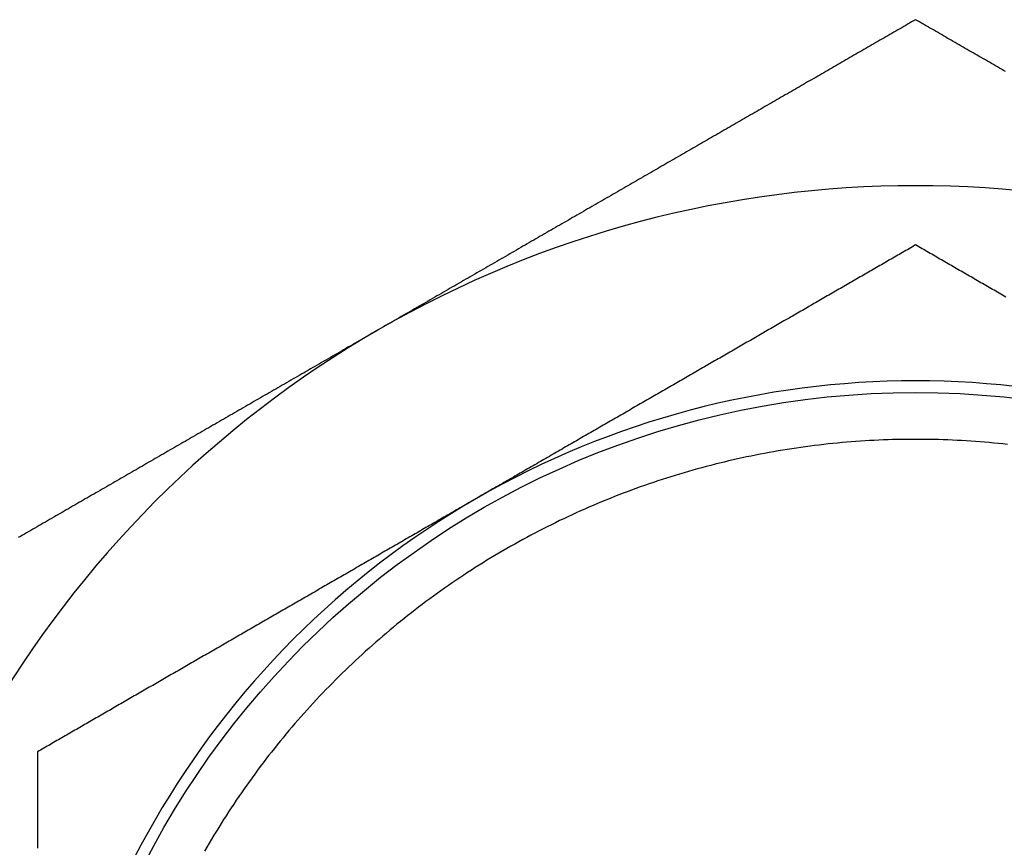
# Model space of a CAD drawing. Extents: x 7.6 to 27.1, y 2.7 to 20.5.
# Tile 5 of 136: x 8.166 to 8.481, y 7.172 to 7.437. Entities that reach past the tile are written whole.
import ezdxf

# ---------------------------------------------------------------- set-up
doc = ezdxf.new("R2010")
doc.units = 0
doc.layers.get('0').update_dxf_attribs({"linetype": 'CONTINUOUS'})

msp = doc.modelspace()

# ---------------------------------------------------------------- linework, layer by layer
at = {"color": 7}
for points in [[(8.45283, 7.43726, 0), (8.4522, 7.4369, 0), (8.45156, 7.43653, 0), (8.45093, 7.43616, 0), (8.45029, 7.4358, 0), (8.44966, 7.43543, 0), (8.44902, 7.43506, 0), (8.44839, 7.4347, 0), (8.44775, 7.43433, 0), (8.44712, 7.43396, 0), (8.44648, 7.4336, 0), (8.44584, 7.43323, 0), (8.44521, 7.43286, 0), (8.44457, 7.43249, 0), (8.44393, 7.43213, 0), (8.4433, 7.43176, 0), (8.44266, 7.43139, 0), (8.44202, 7.43102, 0), (8.44138, 7.43065, 0), (8.44075, 7.43028, 0), (8.44011, 7.42992, 0), (8.43947, 7.42955, 0), (8.43883, 7.42918, 0), (8.43819, 7.42881, 0), (8.43755, 7.42844, 0), (8.43691, 7.42807, 0), (8.43627, 7.4277, 0), (8.43563, 7.42733, 0), (8.43499, 7.42696, 0), (8.43435, 7.42659, 0), (8.43371, 7.42622, 0), (8.43307, 7.42585, 0), (8.43243, 7.42548, 0), (8.43179, 7.42511, 0), (8.43114, 7.42474, 0), (8.4305, 7.42437, 0), (8.42986, 7.424, 0), (8.42922, 7.42363, 0), (8.42857, 7.42326, 0), (8.42793, 7.42289, 0), (8.42729, 7.42251, 0), (8.42664, 7.42214, 0), (8.426, 7.42177, 0), (8.42535, 7.4214, 0), (8.42471, 7.42103, 0), (8.42407, 7.42065, 0), (8.42342, 7.42028, 0), (8.42277, 7.41991, 0), (8.42213, 7.41954, 0), (8.42148, 7.41916, 0), (8.42084, 7.41879, 0), (8.42019, 7.41842, 0), (8.41954, 7.41804, 0), (8.4189, 7.41767, 0), (8.41825, 7.4173, 0), (8.4176, 7.41692, 0), (8.41695, 7.41655, 0), (8.4163, 7.41617, 0), (8.41566, 7.4158, 0), (8.41501, 7.41542, 0), (8.41436, 7.41505, 0), (8.41371, 7.41468, 0), (8.41306, 7.4143, 0), (8.41241, 7.41392, 0), (8.41176, 7.41355, 0), (8.41111, 7.41317, 0), (8.41046, 7.4128, 0), (8.40981, 7.41242, 0), (8.40916, 7.41205, 0), (8.4085, 7.41167, 0), (8.40785, 7.41129, 0), (8.4072, 7.41092, 0), (8.40655, 7.41054, 0), (8.40589, 7.41016, 0), (8.40524, 7.40979, 0), (8.40459, 7.40941, 0), (8.40393, 7.40903, 0), (8.40328, 7.40865, 0), (8.40262, 7.40828, 0), (8.40197, 7.4079, 0), (8.40131, 7.40752, 0), (8.40066, 7.40714, 0), (8.4, 7.40676, 0), (8.39935, 7.40638, 0), (8.39869, 7.406, 0), (8.39803, 7.40562, 0), (8.39738, 7.40525, 0), (8.39672, 7.40487, 0), (8.39606, 7.40449, 0), (8.3954, 7.40411, 0), (8.39475, 7.40373, 0), (8.39409, 7.40335, 0), (8.39343, 7.40297, 0), (8.39277, 7.40258, 0), (8.39211, 7.4022, 0), (8.39145, 7.40182, 0), (8.39079, 7.40144, 0), (8.39013, 7.40106, 0), (8.38947, 7.40068, 0), (8.38881, 7.4003, 0), (8.38814, 7.39992, 0), (8.38748, 7.39953, 0), (8.38682, 7.39915, 0), (8.38616, 7.39877, 0), (8.38549, 7.39839, 0), (8.38483, 7.398, 0), (8.38417, 7.39762, 0), (8.3835, 7.39724, 0), (8.38284, 7.39685, 0), (8.38217, 7.39647, 0), (8.38151, 7.39608, 0), (8.38084, 7.3957, 0), (8.38018, 7.39532, 0), (8.37951, 7.39493, 0), (8.37885, 7.39455, 0), (8.37818, 7.39416, 0), (8.37751, 7.39378, 0), (8.37685, 7.39339, 0), (8.37618, 7.39301, 0), (8.37551, 7.39262, 0), (8.37484, 7.39223, 0), (8.37417, 7.39185, 0), (8.3735, 7.39146, 0), (8.37283, 7.39108, 0), (8.37216, 7.39069, 0), (8.37149, 7.3903, 0), (8.37082, 7.38991, 0), (8.37015, 7.38953, 0), (8.36948, 7.38914, 0), (8.36881, 7.38875, 0), (8.36814, 7.38836, 0), (8.36746, 7.38798, 0), (8.36679, 7.38759, 0), (8.36612, 7.3872, 0), (8.36544, 7.38681, 0), (8.36477, 7.38642, 0), (8.3641, 7.38603, 0), (8.36342, 7.38564, 0), (8.36275, 7.38525, 0), (8.36207, 7.38486, 0), (8.36139, 7.38447, 0), (8.36072, 7.38408, 0), (8.36004, 7.38369, 0), (8.35936, 7.3833, 0), (8.35869, 7.38291, 0), (8.35801, 7.38252, 0), (8.35733, 7.38212, 0), (8.35665, 7.38173, 0), (8.35597, 7.38134, 0), (8.35529, 7.38095, 0), (8.35461, 7.38056, 0), (8.35393, 7.38016, 0), (8.35325, 7.37977, 0), (8.35257, 7.37938, 0), (8.35189, 7.37898, 0), (8.35121, 7.37859, 0), (8.35053, 7.3782, 0), (8.34984, 7.3778, 0), (8.34916, 7.37741, 0), (8.34848, 7.37701, 0), (8.34779, 7.37662, 0), (8.34711, 7.37622, 0), (8.34642, 7.37583, 0), (8.34574, 7.37543, 0), (8.34505, 7.37504, 0), (8.34437, 7.37464, 0), (8.34368, 7.37424, 0), (8.34299, 7.37385, 0), (8.34231, 7.37345, 0), (8.34162, 7.37305, 0), (8.34093, 7.37266, 0), (8.34024, 7.37226, 0), (8.33955, 7.37186, 0), (8.33886, 7.37146, 0), (8.33817, 7.37107, 0), (8.33748, 7.37067, 0), (8.33679, 7.37027, 0), (8.3361, 7.36987, 0), (8.33541, 7.36947, 0), (8.33472, 7.36907, 0), (8.33403, 7.36867, 0), (8.33333, 7.36827, 0), (8.33264, 7.36787, 0), (8.33195, 7.36747, 0), (8.33125, 7.36707, 0), (8.33056, 7.36667, 0), (8.32986, 7.36627, 0), (8.32917, 7.36586, 0), (8.32847, 7.36546, 0), (8.32778, 7.36506, 0), (8.32708, 7.36466, 0), (8.32638, 7.36426, 0), (8.32568, 7.36385, 0), (8.32498, 7.36345, 0), (8.32429, 7.36305, 0), (8.32359, 7.36264, 0), (8.32289, 7.36224, 0), (8.32219, 7.36183, 0), (8.32148, 7.36143, 0), (8.32078, 7.36102, 0), (8.32008, 7.36062, 0), (8.31938, 7.36021, 0), (8.31868, 7.35981, 0), (8.31797, 7.3594, 0), (8.31727, 7.35899, 0), (8.31656, 7.35859, 0), (8.31586, 7.35818, 0), (8.31515, 7.35777, 0), (8.31445, 7.35737, 0), (8.31374, 7.35696, 0), (8.31303, 7.35655, 0), (8.31233, 7.35614, 0), (8.31162, 7.35573, 0), (8.31091, 7.35532, 0), (8.3102, 7.35492, 0), (8.30949, 7.35451, 0), (8.30878, 7.3541, 0), (8.30808, 7.35369, 0), (8.30737, 7.35328, 0), (8.30666, 7.35287, 0), (8.30595, 7.35246, 0), (8.30523, 7.35205, 0), (8.30452, 7.35164, 0), (8.30381, 7.35123, 0), (8.3031, 7.35082, 0), (8.30239, 7.3504, 0), (8.30168, 7.34999, 0), (8.30096, 7.34958, 0), (8.30025, 7.34917, 0), (8.29954, 7.34876, 0), (8.29883, 7.34835, 0), (8.29811, 7.34794, 0), (8.2974, 7.34752, 0), (8.29669, 7.34711, 0), (8.29597, 7.3467, 0), (8.29526, 7.34629, 0), (8.29454, 7.34587, 0), (8.29383, 7.34546, 0), (8.29311, 7.34505, 0), (8.2924, 7.34464, 0), (8.29168, 7.34422, 0), (8.29097, 7.34381, 0), (8.29026, 7.3434, 0), (8.28954, 7.34299, 0), (8.28882, 7.34257, 0), (8.28811, 7.34216, 0), (8.28739, 7.34175, 0), (8.28668, 7.34133, 0), (8.28596, 7.34092, 0), (8.28525, 7.34051, 0), (8.28453, 7.34009, 0), (8.28382, 7.33968, 0), (8.2831, 7.33927, 0), (8.28239, 7.33886, 0), (8.28167, 7.33844, 0), (8.28095, 7.33803, 0)], [(8.48163, 7.42063, 0), (8.48098, 7.42101, 0), (8.48034, 7.42138, 0), (8.47969, 7.42175, 0), (8.47904, 7.42213, 0), (8.4784, 7.4225, 0), (8.47775, 7.42287, 0), (8.47711, 7.42324, 0), (8.47646, 7.42362, 0), (8.47582, 7.42399, 0), (8.47517, 7.42436, 0), (8.47453, 7.42473, 0), (8.47388, 7.42511, 0), (8.47324, 7.42548, 0), (8.4726, 7.42585, 0), (8.47195, 7.42622, 0), (8.47131, 7.42659, 0), (8.47067, 7.42696, 0), (8.47003, 7.42733, 0), (8.46939, 7.4277, 0), (8.46875, 7.42807, 0), (8.46811, 7.42844, 0), (8.46747, 7.42881, 0), (8.46683, 7.42918, 0), (8.46619, 7.42955, 0), (8.46555, 7.42992, 0), (8.46491, 7.43029, 0), (8.46427, 7.43066, 0), (8.46363, 7.43102, 0), (8.46299, 7.43139, 0), (8.46236, 7.43176, 0), (8.46172, 7.43213, 0), (8.46108, 7.4325, 0), (8.46044, 7.43286, 0), (8.45981, 7.43323, 0), (8.45917, 7.4336, 0), (8.45854, 7.43397, 0), (8.4579, 7.43433, 0), (8.45727, 7.4347, 0), (8.45663, 7.43507, 0), (8.456, 7.43543, 0), (8.45536, 7.4358, 0), (8.45473, 7.43616, 0), (8.4541, 7.43653, 0), (8.45346, 7.4369, 0), (8.45283, 7.43726, 0)], [(8.45283, 7.36509, 0), (8.45231, 7.36479, 0), (8.45179, 7.36449, 0), (8.45127, 7.36419, 0), (8.45075, 7.36389, 0), (8.45023, 7.36359, 0), (8.44971, 7.36329, 0), (8.44919, 7.36299, 0), (8.44868, 7.36269, 0), (8.44815, 7.36239, 0), (8.44763, 7.36209, 0), (8.44711, 7.36179, 0), (8.44659, 7.36149, 0), (8.44607, 7.36119, 0), (8.44555, 7.36089, 0), (8.44503, 7.36059, 0), (8.44451, 7.36029, 0), (8.44399, 7.35999, 0), (8.44346, 7.35969, 0), (8.44294, 7.35938, 0), (8.44242, 7.35908, 0), (8.4419, 7.35878, 0), (8.44138, 7.35848, 0), (8.44085, 7.35818, 0), (8.44033, 7.35788, 0), (8.43981, 7.35757, 0), (8.43928, 7.35727, 0), (8.43876, 7.35697, 0), (8.43823, 7.35667, 0), (8.43771, 7.35636, 0), (8.43719, 7.35606, 0), (8.43666, 7.35576, 0), (8.43614, 7.35545, 0), (8.43561, 7.35515, 0), (8.43509, 7.35485, 0), (8.43456, 7.35455, 0), (8.43404, 7.35424, 0), (8.43351, 7.35394, 0), (8.43298, 7.35363, 0), (8.43246, 7.35333, 0), (8.43193, 7.35303, 0), (8.4314, 7.35272, 0), (8.43088, 7.35242, 0), (8.43035, 7.35211, 0), (8.42982, 7.35181, 0), (8.42929, 7.3515, 0), (8.42877, 7.3512, 0), (8.42824, 7.3509, 0), (8.42771, 7.35059, 0), (8.42718, 7.35029, 0), (8.42665, 7.34998, 0), (8.42612, 7.34967, 0), (8.4256, 7.34937, 0), (8.42507, 7.34906, 0), (8.42454, 7.34876, 0), (8.42401, 7.34845, 0), (8.42348, 7.34815, 0), (8.42295, 7.34784, 0), (8.42242, 7.34753, 0), (8.42188, 7.34723, 0), (8.42135, 7.34692, 0), (8.42082, 7.34661, 0), (8.42029, 7.34631, 0), (8.41976, 7.346, 0), (8.41923, 7.34569, 0), (8.41869, 7.34538, 0), (8.41816, 7.34508, 0), (8.41763, 7.34477, 0), (8.4171, 7.34446, 0), (8.41656, 7.34415, 0), (8.41603, 7.34385, 0), (8.4155, 7.34354, 0), (8.41496, 7.34323, 0), (8.41443, 7.34292, 0), (8.41389, 7.34261, 0), (8.41336, 7.3423, 0), (8.41282, 7.34199, 0), (8.41229, 7.34169, 0), (8.41175, 7.34138, 0), (8.41122, 7.34107, 0), (8.41068, 7.34076, 0), (8.41014, 7.34045, 0), (8.40961, 7.34014, 0), (8.40907, 7.33983, 0), (8.40853, 7.33952, 0), (8.408, 7.33921, 0), (8.40746, 7.3389, 0), (8.40692, 7.33859, 0), (8.40638, 7.33828, 0), (8.40584, 7.33797, 0), (8.40531, 7.33765, 0), (8.40477, 7.33734, 0), (8.40423, 7.33703, 0), (8.40369, 7.33672, 0), (8.40315, 7.33641, 0), (8.40261, 7.3361, 0), (8.40207, 7.33579, 0), (8.40153, 7.33547, 0), (8.40099, 7.33516, 0), (8.40045, 7.33485, 0), (8.39991, 7.33454, 0), (8.39936, 7.33422, 0), (8.39882, 7.33391, 0), (8.39828, 7.3336, 0), (8.39774, 7.33328, 0), (8.39719, 7.33297, 0), (8.39665, 7.33266, 0), (8.39611, 7.33234, 0), (8.39556, 7.33203, 0), (8.39502, 7.33172, 0), (8.39448, 7.3314, 0), (8.39393, 7.33109, 0), (8.39339, 7.33077, 0), (8.39284, 7.33046, 0), (8.3923, 7.33014, 0), (8.39175, 7.32983, 0), (8.39121, 7.32951, 0), (8.39066, 7.3292, 0), (8.39011, 7.32888, 0), (8.38957, 7.32857, 0), (8.38902, 7.32825, 0), (8.38847, 7.32794, 0), (8.38793, 7.32762, 0), (8.38738, 7.3273, 0), (8.38683, 7.32699, 0), (8.38628, 7.32667, 0), (8.38573, 7.32635, 0), (8.38518, 7.32604, 0), (8.38463, 7.32572, 0), (8.38408, 7.3254, 0), (8.38353, 7.32509, 0), (8.38298, 7.32477, 0), (8.38243, 7.32445, 0), (8.38188, 7.32413, 0), (8.38133, 7.32381, 0), (8.38078, 7.32349, 0), (8.38023, 7.32318, 0), (8.37968, 7.32286, 0), (8.37912, 7.32254, 0), (8.37857, 7.32222, 0), (8.37802, 7.3219, 0), (8.37747, 7.32158, 0), (8.37691, 7.32126, 0), (8.37636, 7.32094, 0), (8.3758, 7.32062, 0), (8.37525, 7.3203, 0), (8.37469, 7.31998, 0), (8.37414, 7.31966, 0), (8.37358, 7.31934, 0), (8.37303, 7.31902, 0), (8.37247, 7.3187, 0), (8.37191, 7.31838, 0), (8.37136, 7.31805, 0), (8.3708, 7.31773, 0), (8.37024, 7.31741, 0), (8.36968, 7.31709, 0), (8.36913, 7.31677, 0), (8.36857, 7.31644, 0), (8.36801, 7.31612, 0), (8.36745, 7.3158, 0), (8.36689, 7.31548, 0), (8.36633, 7.31515, 0), (8.36577, 7.31483, 0), (8.36521, 7.31451, 0), (8.36465, 7.31418, 0), (8.36409, 7.31386, 0), (8.36353, 7.31353, 0), (8.36296, 7.31321, 0), (8.3624, 7.31288, 0), (8.36184, 7.31256, 0), (8.36128, 7.31223, 0), (8.36071, 7.31191, 0), (8.36015, 7.31158, 0), (8.35959, 7.31126, 0), (8.35902, 7.31093, 0), (8.35846, 7.31061, 0), (8.35789, 7.31028, 0), (8.35733, 7.30995, 0), (8.35676, 7.30963, 0), (8.35619, 7.3093, 0), (8.35563, 7.30897, 0), (8.35506, 7.30865, 0), (8.35449, 7.30832, 0), (8.35393, 7.30799, 0), (8.35336, 7.30766, 0), (8.35279, 7.30733, 0), (8.35222, 7.30701, 0), (8.35165, 7.30668, 0), (8.35108, 7.30635, 0), (8.35051, 7.30602, 0), (8.34994, 7.30569, 0), (8.34937, 7.30536, 0), (8.3488, 7.30503, 0), (8.34823, 7.3047, 0), (8.34766, 7.30437, 0), (8.34709, 7.30404, 0), (8.34651, 7.30371, 0), (8.34594, 7.30338, 0), (8.34537, 7.30305, 0), (8.34479, 7.30272, 0), (8.34422, 7.30238, 0), (8.34364, 7.30205, 0), (8.34307, 7.30172, 0), (8.34249, 7.30139, 0), (8.34191, 7.30106, 0), (8.34134, 7.30072, 0), (8.34076, 7.30039, 0), (8.34018, 7.30006, 0), (8.33961, 7.29972, 0), (8.33903, 7.29939, 0), (8.33845, 7.29906, 0), (8.33787, 7.29872, 0), (8.33729, 7.29839, 0), (8.33671, 7.29805, 0), (8.33613, 7.29772, 0), (8.33555, 7.29738, 0), (8.33497, 7.29705, 0), (8.33439, 7.29671, 0), (8.33381, 7.29638, 0), (8.33323, 7.29604, 0), (8.33265, 7.29571, 0), (8.33207, 7.29537, 0), (8.33149, 7.29504, 0), (8.33091, 7.2947, 0), (8.33032, 7.29436, 0), (8.32974, 7.29403, 0), (8.32916, 7.29369, 0), (8.32858, 7.29335, 0), (8.32799, 7.29302, 0), (8.32741, 7.29268, 0), (8.32683, 7.29234, 0), (8.32624, 7.29201, 0), (8.32566, 7.29167, 0), (8.32508, 7.29133, 0), (8.32449, 7.291, 0), (8.32391, 7.29066, 0), (8.32332, 7.29032, 0), (8.32274, 7.28998, 0), (8.32215, 7.28965, 0), (8.32157, 7.28931, 0), (8.32098, 7.28897, 0), (8.3204, 7.28863, 0), (8.31981, 7.2883, 0), (8.31923, 7.28796, 0), (8.31864, 7.28762, 0), (8.31806, 7.28728, 0), (8.31747, 7.28694, 0), (8.31689, 7.28661, 0), (8.3163, 7.28627, 0), (8.31572, 7.28593, 0), (8.31513, 7.28559, 0), (8.31455, 7.28525, 0), (8.31396, 7.28492, 0), (8.31338, 7.28458, 0), (8.31279, 7.28424, 0), (8.3122, 7.2839, 0)], [(8.48171, 7.34842, 0), (8.48118, 7.34873, 0), (8.48065, 7.34903, 0), (8.48011, 7.34934, 0), (8.47958, 7.34965, 0), (8.47905, 7.34995, 0), (8.47852, 7.35026, 0), (8.47799, 7.35057, 0), (8.47746, 7.35087, 0), (8.47693, 7.35118, 0), (8.4764, 7.35149, 0), (8.47587, 7.35179, 0), (8.47534, 7.3521, 0), (8.47481, 7.3524, 0), (8.47428, 7.35271, 0), (8.47375, 7.35301, 0), (8.47322, 7.35332, 0), (8.47269, 7.35362, 0), (8.47216, 7.35393, 0), (8.47164, 7.35423, 0), (8.47111, 7.35454, 0), (8.47058, 7.35484, 0), (8.47006, 7.35515, 0), (8.46953, 7.35545, 0), (8.469, 7.35575, 0), (8.46848, 7.35606, 0), (8.46795, 7.35636, 0), (8.46743, 7.35666, 0), (8.4669, 7.35697, 0), (8.46638, 7.35727, 0), (8.46585, 7.35757, 0), (8.46533, 7.35788, 0), (8.4648, 7.35818, 0), (8.46428, 7.35848, 0), (8.46376, 7.35878, 0), (8.46323, 7.35908, 0), (8.46271, 7.35939, 0), (8.46219, 7.35969, 0), (8.46167, 7.35999, 0), (8.46115, 7.36029, 0), (8.46062, 7.36059, 0), (8.4601, 7.36089, 0), (8.45958, 7.36119, 0), (8.45906, 7.3615, 0), (8.45854, 7.3618, 0), (8.45802, 7.3621, 0), (8.4575, 7.3624, 0), (8.45698, 7.3627, 0), (8.45646, 7.363, 0), (8.45594, 7.3633, 0), (8.45542, 7.3636, 0), (8.4549, 7.3639, 0), (8.45438, 7.3642, 0), (8.45387, 7.36449, 0), (8.45335, 7.36479, 0), (8.45283, 7.36509, 0)], [(8.28095, 7.33803, 0), (8.28024, 7.33762, 0), (8.27953, 7.33721, 0), (8.27883, 7.3368, 0), (8.27812, 7.33639, 0), (8.27741, 7.33598, 0), (8.2767, 7.33557, 0), (8.27599, 7.33516, 0), (8.27528, 7.33475, 0), (8.27458, 7.33435, 0), (8.27387, 7.33394, 0), (8.27316, 7.33353, 0), (8.27245, 7.33312, 0), (8.27175, 7.33271, 0), (8.27104, 7.33231, 0), (8.27034, 7.3319, 0), (8.26963, 7.33149, 0), (8.26893, 7.33108, 0), (8.26822, 7.33068, 0), (8.26752, 7.33027, 0), (8.26681, 7.32986, 0), (8.26611, 7.32946, 0), (8.2654, 7.32905, 0), (8.2647, 7.32864, 0), (8.264, 7.32824, 0), (8.26329, 7.32783, 0), (8.26259, 7.32743, 0), (8.26189, 7.32702, 0), (8.26119, 7.32662, 0), (8.26048, 7.32621, 0), (8.25978, 7.32581, 0), (8.25908, 7.3254, 0), (8.25838, 7.325, 0), (8.25768, 7.32459, 0), (8.25698, 7.32419, 0), (8.25628, 7.32378, 0), (8.25558, 7.32338, 0), (8.25488, 7.32297, 0), (8.25418, 7.32257, 0), (8.25348, 7.32217, 0), (8.25278, 7.32176, 0), (8.25208, 7.32136, 0), (8.25139, 7.32096, 0), (8.25069, 7.32055, 0), (8.24999, 7.32015, 0), (8.24929, 7.31975, 0), (8.2486, 7.31935, 0), (8.2479, 7.31894, 0), (8.2472, 7.31854, 0), (8.24651, 7.31814, 0), (8.24581, 7.31774, 0), (8.24511, 7.31734, 0), (8.24442, 7.31693, 0), (8.24372, 7.31653, 0), (8.24303, 7.31613, 0), (8.24233, 7.31573, 0), (8.24164, 7.31533, 0), (8.24094, 7.31493, 0), (8.24025, 7.31453, 0), (8.23956, 7.31413, 0), (8.23886, 7.31373, 0), (8.23817, 7.31333, 0), (8.23748, 7.31293, 0), (8.23679, 7.31253, 0), (8.23609, 7.31213, 0), (8.2354, 7.31173, 0), (8.23471, 7.31133, 0), (8.23402, 7.31093, 0), (8.23333, 7.31053, 0), (8.23264, 7.31013, 0), (8.23194, 7.30973, 0), (8.23125, 7.30933, 0), (8.23056, 7.30894, 0), (8.22987, 7.30854, 0), (8.22918, 7.30814, 0), (8.22849, 7.30774, 0), (8.22781, 7.30734, 0), (8.22712, 7.30695, 0), (8.22643, 7.30655, 0), (8.22574, 7.30615, 0), (8.22505, 7.30575, 0), (8.22436, 7.30536, 0), (8.22368, 7.30496, 0), (8.22299, 7.30456, 0), (8.2223, 7.30417, 0), (8.22161, 7.30377, 0), (8.22093, 7.30337, 0), (8.22024, 7.30298, 0), (8.21955, 7.30258, 0), (8.21887, 7.30218, 0), (8.21818, 7.30179, 0), (8.2175, 7.30139, 0), (8.21681, 7.301, 0), (8.21613, 7.3006, 0), (8.21544, 7.30021, 0), (8.21476, 7.29981, 0), (8.21407, 7.29942, 0), (8.21339, 7.29902, 0), (8.21271, 7.29863, 0), (8.21202, 7.29823, 0), (8.21134, 7.29784, 0), (8.21066, 7.29744, 0), (8.20997, 7.29705, 0), (8.20929, 7.29665, 0), (8.20861, 7.29626, 0), (8.20793, 7.29587, 0), (8.20725, 7.29547, 0), (8.20656, 7.29508, 0), (8.20588, 7.29469, 0), (8.2052, 7.29429, 0), (8.20452, 7.2939, 0), (8.20384, 7.29351, 0), (8.20316, 7.29311, 0), (8.20248, 7.29272, 0), (8.2018, 7.29233, 0), (8.20112, 7.29194, 0), (8.20044, 7.29154, 0), (8.19976, 7.29115, 0), (8.19908, 7.29076, 0), (8.1984, 7.29037, 0), (8.19772, 7.28998, 0), (8.19705, 7.28958, 0), (8.19637, 7.28919, 0), (8.19569, 7.2888, 0), (8.19501, 7.28841, 0), (8.19434, 7.28802, 0), (8.19366, 7.28763, 0), (8.19298, 7.28724, 0), (8.1923, 7.28685, 0), (8.19163, 7.28646, 0), (8.19095, 7.28607, 0), (8.19028, 7.28568, 0), (8.1896, 7.28529, 0), (8.18892, 7.2849, 0), (8.18825, 7.28451, 0), (8.18757, 7.28412, 0), (8.1869, 7.28373, 0), (8.18622, 7.28334, 0), (8.18555, 7.28295, 0), (8.18488, 7.28256, 0), (8.1842, 7.28217, 0), (8.18353, 7.28178, 0), (8.18285, 7.28139, 0), (8.18218, 7.281, 0), (8.18151, 7.28061, 0), (8.18084, 7.28023, 0), (8.18016, 7.27984, 0), (8.17949, 7.27945, 0), (8.17882, 7.27906, 0), (8.17815, 7.27867, 0), (8.17748, 7.27829, 0), (8.1768, 7.2779, 0), (8.17613, 7.27751, 0), (8.17546, 7.27712, 0), (8.17479, 7.27674, 0), (8.17412, 7.27635, 0), (8.17345, 7.27596, 0), (8.17279, 7.27558, 0), (8.17212, 7.27519, 0), (8.17145, 7.27481, 0), (8.17078, 7.27442, 0), (8.17011, 7.27403, 0), (8.16944, 7.27365, 0), (8.16878, 7.27326, 0), (8.16811, 7.27288, 0), (8.16744, 7.27249, 0), (8.16678, 7.27211, 0), (8.16611, 7.27173, 0), (8.16545, 7.27134, 0)], [(8.48226, 7.30118, 0), (8.48079, 7.30134, 0), (8.47933, 7.30149, 0), (8.47786, 7.30164, 0), (8.47639, 7.30177, 0), (8.47492, 7.3019, 0), (8.47346, 7.30202, 0), (8.47199, 7.30213, 0), (8.47052, 7.30224, 0), (8.46904, 7.30233, 0), (8.46757, 7.30242, 0), (8.4661, 7.3025, 0), (8.46463, 7.30257, 0), (8.46316, 7.30263, 0), (8.46168, 7.30268, 0), (8.46021, 7.30273, 0), (8.45874, 7.30277, 0), (8.45726, 7.30279, 0), (8.45579, 7.30282, 0), (8.45431, 7.30283, 0), (8.45284, 7.30283, 0), (8.45137, 7.30283, 0), (8.44989, 7.30282, 0), (8.44842, 7.3028, 0), (8.44694, 7.30277, 0), (8.44547, 7.30273, 0), (8.444, 7.30268, 0), (8.44252, 7.30263, 0), (8.44105, 7.30257, 0), (8.43958, 7.3025, 0), (8.43811, 7.30242, 0), (8.43663, 7.30233, 0), (8.43516, 7.30224, 0), (8.43369, 7.30213, 0), (8.43222, 7.30202, 0), (8.43075, 7.3019, 0), (8.42929, 7.30177, 0), (8.42782, 7.30164, 0), (8.42635, 7.30149, 0), (8.42488, 7.30134, 0), (8.42342, 7.30118, 0), (8.42195, 7.30101, 0), (8.42049, 7.30083, 0), (8.41903, 7.30065, 0), (8.41757, 7.30045, 0), (8.41611, 7.30025, 0), (8.41465, 7.30004, 0), (8.41319, 7.29982, 0), (8.41173, 7.29959, 0), (8.41028, 7.29936, 0), (8.40882, 7.29912, 0), (8.40737, 7.29887, 0), (8.40592, 7.29861, 0), (8.40447, 7.29834, 0), (8.40302, 7.29806, 0), (8.40158, 7.29778, 0), (8.40013, 7.29749, 0), (8.39869, 7.29719, 0), (8.39725, 7.29688, 0), (8.39581, 7.29656, 0), (8.39437, 7.29624, 0), (8.39293, 7.29591, 0), (8.3915, 7.29557, 0), (8.39006, 7.29522, 0), (8.38863, 7.29486, 0), (8.38721, 7.2945, 0), (8.38578, 7.29413, 0), (8.38436, 7.29374, 0), (8.38293, 7.29336, 0), (8.38151, 7.29296, 0), (8.3801, 7.29256, 0), (8.37868, 7.29214, 0), (8.37727, 7.29172, 0), (8.37586, 7.29129, 0), (8.37445, 7.29086, 0), (8.37304, 7.29041, 0), (8.37164, 7.28996, 0), (8.37024, 7.2895, 0), (8.36884, 7.28903, 0), (8.36745, 7.28856, 0), (8.36605, 7.28807, 0), (8.36466, 7.28758, 0), (8.36328, 7.28708, 0), (8.36189, 7.28658, 0), (8.36051, 7.28606, 0), (8.35913, 7.28554, 0), (8.35776, 7.28501, 0), (8.35638, 7.28447, 0), (8.35501, 7.28393, 0), (8.35365, 7.28337, 0), (8.35228, 7.28281, 0), (8.35092, 7.28224, 0), (8.34957, 7.28167, 0), (8.34821, 7.28108, 0), (8.34686, 7.28049, 0), (8.34552, 7.27989, 0), (8.34417, 7.27929, 0), (8.34283, 7.27867, 0), (8.3415, 7.27805, 0), (8.34016, 7.27742, 0), (8.33883, 7.27679, 0), (8.33751, 7.27614, 0), (8.33618, 7.27549, 0), (8.33487, 7.27483, 0), (8.33355, 7.27417, 0), (8.33224, 7.27349, 0), (8.33093, 7.27281, 0), (8.32963, 7.27213, 0), (8.32833, 7.27143, 0), (8.32703, 7.27073, 0), (8.32574, 7.27002, 0), (8.32445, 7.2693, 0), (8.32317, 7.26857, 0), (8.32189, 7.26784, 0), (8.32061, 7.2671, 0), (8.31934, 7.26636, 0), (8.31808, 7.2656, 0), (8.31681, 7.26484, 0), (8.31555, 7.26408, 0), (8.3143, 7.2633, 0), (8.31305, 7.26252, 0), (8.31181, 7.26173, 0), (8.31056, 7.26094, 0), (8.30933, 7.26013, 0), (8.3081, 7.25933, 0), (8.30687, 7.25851, 0), (8.30565, 7.25769, 0), (8.30443, 7.25686, 0), (8.30321, 7.25602, 0), (8.302, 7.25518, 0), (8.3008, 7.25433, 0), (8.2996, 7.25347, 0), (8.29841, 7.25261, 0), (8.29722, 7.25173, 0), (8.29603, 7.25086, 0), (8.29485, 7.24997, 0), (8.29368, 7.24908, 0), (8.29251, 7.24819, 0), (8.29134, 7.24728, 0), (8.29018, 7.24637, 0), (8.28903, 7.24546, 0), (8.28788, 7.24453, 0), (8.28674, 7.2436, 0), (8.2856, 7.24267, 0), (8.28446, 7.24173, 0), (8.28334, 7.24078, 0), (8.28221, 7.23982, 0), (8.2811, 7.23886, 0), (8.27998, 7.23789, 0), (8.27888, 7.23692, 0), (8.27778, 7.23594, 0), (8.27668, 7.23495, 0), (8.27559, 7.23396, 0), (8.27451, 7.23296, 0), (8.27343, 7.23196, 0), (8.27235, 7.23095, 0), (8.27129, 7.22993, 0), (8.27023, 7.22891, 0), (8.26917, 7.22788, 0), (8.26812, 7.22685, 0), (8.26708, 7.22581, 0), (8.26604, 7.22476, 0), (8.265, 7.22371, 0), (8.26398, 7.22265, 0), (8.26296, 7.22159, 0), (8.26194, 7.22052, 0), (8.26093, 7.21945, 0), (8.25993, 7.21837, 0), (8.25893, 7.21728, 0), (8.25794, 7.21619, 0), (8.25696, 7.21509, 0), (8.25598, 7.21399, 0), (8.25501, 7.21288, 0), (8.25404, 7.21177, 0), (8.25308, 7.21065, 0), (8.25213, 7.20953, 0), (8.25118, 7.2084, 0), (8.25024, 7.20726, 0), (8.24931, 7.20612, 0), (8.24838, 7.20498, 0), (8.24746, 7.20383, 0), (8.24655, 7.20267, 0), (8.24564, 7.20151, 0), (8.24474, 7.20035, 0), (8.24384, 7.19917, 0), (8.24295, 7.198, 0), (8.24207, 7.19682, 0), (8.2412, 7.19563, 0), (8.24033, 7.19444, 0), (8.23947, 7.19325, 0), (8.23861, 7.19205, 0), (8.23776, 7.19084, 0), (8.23692, 7.18963, 0), (8.23609, 7.18842, 0), (8.23526, 7.1872, 0), (8.23444, 7.18597, 0), (8.23362, 7.18475, 0), (8.23282, 7.18351, 0), (8.23202, 7.18228, 0), (8.23122, 7.18103, 0), (8.23044, 7.17979, 0), (8.22966, 7.17854, 0), (8.22889, 7.17728, 0), (8.22812, 7.17602, 0), (8.22736, 7.17476, 0), (8.22661, 7.17349, 0), (8.22587, 7.17222, 0), (8.22513, 7.17094, 0)], [(8.3122, 7.2839, 0), (8.31162, 7.28357, 0), (8.31104, 7.28323, 0), (8.31046, 7.2829, 0), (8.30988, 7.28256, 0), (8.3093, 7.28223, 0), (8.30872, 7.28189, 0), (8.30814, 7.28156, 0), (8.30756, 7.28122, 0), (8.30699, 7.28089, 0), (8.30641, 7.28056, 0), (8.30583, 7.28022, 0), (8.30525, 7.27989, 0), (8.30467, 7.27955, 0), (8.30409, 7.27922, 0), (8.30352, 7.27889, 0), (8.30294, 7.27855, 0), (8.30236, 7.27822, 0), (8.30179, 7.27789, 0), (8.30121, 7.27755, 0), (8.30063, 7.27722, 0), (8.30006, 7.27689, 0), (8.29948, 7.27656, 0), (8.2989, 7.27622, 0), (8.29833, 7.27589, 0), (8.29775, 7.27556, 0), (8.29718, 7.27523, 0), (8.2966, 7.2749, 0), (8.29603, 7.27456, 0), (8.29546, 7.27423, 0), (8.29488, 7.2739, 0), (8.29431, 7.27357, 0), (8.29373, 7.27324, 0), (8.29316, 7.27291, 0), (8.29259, 7.27258, 0), (8.29202, 7.27225, 0), (8.29144, 7.27192, 0), (8.29087, 7.27159, 0), (8.2903, 7.27125, 0), (8.28973, 7.27092, 0), (8.28915, 7.27059, 0), (8.28858, 7.27026, 0), (8.28801, 7.26993, 0), (8.28744, 7.26961, 0), (8.28687, 7.26928, 0), (8.2863, 7.26895, 0), (8.28573, 7.26862, 0), (8.28516, 7.26829, 0), (8.28459, 7.26796, 0), (8.28402, 7.26763, 0), (8.28345, 7.2673, 0), (8.28288, 7.26697, 0), (8.28231, 7.26664, 0), (8.28174, 7.26632, 0), (8.28117, 7.26599, 0), (8.28061, 7.26566, 0), (8.28004, 7.26533, 0), (8.27947, 7.265, 0), (8.2789, 7.26468, 0), (8.27833, 7.26435, 0), (8.27777, 7.26402, 0), (8.2772, 7.26369, 0), (8.27663, 7.26337, 0), (8.27607, 7.26304, 0), (8.2755, 7.26271, 0), (8.27493, 7.26238, 0), (8.27437, 7.26206, 0), (8.2738, 7.26173, 0), (8.27324, 7.2614, 0), (8.27267, 7.26108, 0), (8.27211, 7.26075, 0), (8.27154, 7.26043, 0), (8.27098, 7.2601, 0), (8.27041, 7.25977, 0), (8.26985, 7.25945, 0), (8.26928, 7.25912, 0), (8.26872, 7.2588, 0), (8.26816, 7.25847, 0), (8.26759, 7.25815, 0), (8.26703, 7.25782, 0), (8.26647, 7.2575, 0), (8.2659, 7.25717, 0), (8.26534, 7.25685, 0), (8.26478, 7.25652, 0), (8.26422, 7.2562, 0), (8.26365, 7.25587, 0), (8.26309, 7.25555, 0), (8.26253, 7.25522, 0), (8.26197, 7.2549, 0), (8.26141, 7.25457, 0), (8.26085, 7.25425, 0), (8.26029, 7.25393, 0), (8.25972, 7.2536, 0), (8.25916, 7.25328, 0), (8.2586, 7.25296, 0), (8.25804, 7.25263, 0), (8.25748, 7.25231, 0), (8.25692, 7.25199, 0), (8.25636, 7.25166, 0), (8.25581, 7.25134, 0), (8.25525, 7.25102, 0), (8.25469, 7.2507, 0), (8.25413, 7.25037, 0), (8.25357, 7.25005, 0), (8.25301, 7.24973, 0), (8.25245, 7.24941, 0), (8.2519, 7.24908, 0), (8.25134, 7.24876, 0), (8.25078, 7.24844, 0), (8.25022, 7.24812, 0), (8.24967, 7.2478, 0), (8.24911, 7.24748, 0), (8.24855, 7.24715, 0), (8.248, 7.24683, 0), (8.24744, 7.24651, 0), (8.24689, 7.24619, 0), (8.24633, 7.24587, 0), (8.24577, 7.24555, 0), (8.24522, 7.24523, 0), (8.24466, 7.24491, 0), (8.24411, 7.24459, 0), (8.24355, 7.24427, 0), (8.243, 7.24395, 0), (8.24244, 7.24363, 0), (8.24189, 7.24331, 0), (8.24133, 7.24299, 0), (8.24078, 7.24267, 0), (8.24023, 7.24235, 0), (8.23967, 7.24203, 0), (8.23912, 7.24171, 0), (8.23857, 7.24139, 0), (8.23801, 7.24107, 0), (8.23746, 7.24075, 0), (8.23691, 7.24043, 0), (8.23635, 7.24011, 0), (8.2358, 7.23979, 0), (8.23525, 7.23947, 0), (8.2347, 7.23915, 0), (8.23415, 7.23884, 0), (8.23359, 7.23852, 0), (8.23304, 7.2382, 0), (8.23249, 7.23788, 0), (8.23194, 7.23756, 0), (8.23139, 7.23724, 0), (8.23084, 7.23693, 0), (8.23029, 7.23661, 0), (8.22974, 7.23629, 0), (8.22919, 7.23597, 0), (8.22864, 7.23566, 0), (8.22809, 7.23534, 0), (8.22754, 7.23502, 0), (8.22699, 7.2347, 0), (8.22644, 7.23439, 0), (8.22589, 7.23407, 0), (8.22535, 7.23375, 0), (8.2248, 7.23344, 0), (8.22425, 7.23312, 0), (8.2237, 7.23281, 0), (8.22316, 7.23249, 0), (8.22261, 7.23217, 0), (8.22206, 7.23186, 0), (8.22152, 7.23154, 0), (8.22097, 7.23123, 0), (8.22042, 7.23091, 0), (8.21988, 7.2306, 0), (8.21933, 7.23028, 0), (8.21879, 7.22997, 0), (8.21824, 7.22965, 0), (8.2177, 7.22934, 0), (8.21715, 7.22903, 0), (8.21661, 7.22871, 0), (8.21607, 7.2284, 0), (8.21552, 7.22808, 0), (8.21498, 7.22777, 0), (8.21444, 7.22746, 0), (8.2139, 7.22714, 0), (8.21336, 7.22683, 0), (8.21281, 7.22652, 0), (8.21227, 7.22621, 0), (8.21173, 7.22589, 0), (8.21119, 7.22558, 0), (8.21065, 7.22527, 0), (8.21011, 7.22496, 0), (8.20957, 7.22465, 0), (8.20903, 7.22434, 0), (8.2085, 7.22403, 0), (8.20796, 7.22372, 0), (8.20742, 7.22341, 0), (8.20688, 7.22309, 0), (8.20635, 7.22278, 0), (8.20581, 7.22247, 0), (8.20527, 7.22217, 0), (8.20474, 7.22186, 0), (8.2042, 7.22155, 0), (8.20367, 7.22124, 0), (8.20313, 7.22093, 0), (8.2026, 7.22062, 0), (8.20206, 7.22031, 0), (8.20153, 7.22, 0), (8.20099, 7.2197, 0), (8.20046, 7.21939, 0), (8.19993, 7.21908, 0), (8.1994, 7.21877, 0), (8.19886, 7.21846, 0), (8.19833, 7.21816, 0), (8.1978, 7.21785, 0), (8.19727, 7.21754, 0), (8.19674, 7.21724, 0), (8.19621, 7.21693, 0), (8.19568, 7.21662, 0), (8.19515, 7.21632, 0), (8.19462, 7.21601, 0), (8.19409, 7.21571, 0), (8.19356, 7.2154, 0), (8.19303, 7.2151, 0), (8.1925, 7.21479, 0), (8.19197, 7.21449, 0), (8.19144, 7.21418, 0), (8.19091, 7.21388, 0), (8.19039, 7.21357, 0), (8.18986, 7.21327, 0), (8.18933, 7.21296, 0), (8.18881, 7.21266, 0), (8.18828, 7.21235, 0), (8.18775, 7.21205, 0), (8.18723, 7.21175, 0), (8.1867, 7.21144, 0), (8.18618, 7.21114, 0), (8.18565, 7.21084, 0), (8.18513, 7.21053, 0), (8.1846, 7.21023, 0), (8.18408, 7.20993, 0), (8.18355, 7.20963, 0), (8.18303, 7.20932, 0), (8.18251, 7.20902, 0), (8.18198, 7.20872, 0), (8.18146, 7.20842, 0), (8.18094, 7.20812, 0), (8.18042, 7.20782, 0), (8.1799, 7.20751, 0), (8.17937, 7.20721, 0), (8.17885, 7.20691, 0), (8.17833, 7.20661, 0), (8.17781, 7.20631, 0), (8.17729, 7.20601, 0), (8.17677, 7.20571, 0), (8.17625, 7.20541, 0), (8.17573, 7.20511, 0), (8.17521, 7.20481, 0), (8.17469, 7.20451, 0), (8.17417, 7.20421, 0), (8.17365, 7.20391, 0), (8.17313, 7.20361, 0), (8.17262, 7.20331, 0), (8.1721, 7.20301, 0), (8.17158, 7.20271, 0)], [(8.17158, 7.20271, 0), (8.17158, 7.20211, 0), (8.17158, 7.20151, 0), (8.17158, 7.20092, 0), (8.17158, 7.20032, 0), (8.17158, 7.19972, 0), (8.17158, 7.19912, 0), (8.17158, 7.19852, 0), (8.17158, 7.19792, 0), (8.17158, 7.19732, 0), (8.17158, 7.19671, 0), (8.17158, 7.19611, 0), (8.17158, 7.19551, 0), (8.17158, 7.19491, 0), (8.17158, 7.19431, 0), (8.17158, 7.19371, 0), (8.17158, 7.1931, 0), (8.17158, 7.1925, 0), (8.17158, 7.1919, 0), (8.17158, 7.1913, 0), (8.17158, 7.19069, 0), (8.17158, 7.19009, 0), (8.17158, 7.18949, 0), (8.17158, 7.18888, 0), (8.17158, 7.18828, 0), (8.17158, 7.18767, 0), (8.17158, 7.18707, 0), (8.17158, 7.18647, 0), (8.17158, 7.18586, 0), (8.17158, 7.18525, 0), (8.17158, 7.18465, 0), (8.17158, 7.18404, 0), (8.17158, 7.18344, 0), (8.17158, 7.18283, 0), (8.17158, 7.18223, 0), (8.17158, 7.18162, 0), (8.17158, 7.18101, 0), (8.17158, 7.1804, 0), (8.17158, 7.1798, 0), (8.17158, 7.17919, 0), (8.17158, 7.17858, 0), (8.17158, 7.17797, 0), (8.17158, 7.17736, 0), (8.17158, 7.17676, 0), (8.17158, 7.17615, 0), (8.17158, 7.17554, 0), (8.17158, 7.17493, 0), (8.17158, 7.17432, 0), (8.17158, 7.17371, 0), (8.17158, 7.1731, 0), (8.17158, 7.17249, 0), (8.17158, 7.17188, 0)]]:
    msp.add_polyline3d(points, dxfattribs=at)
at = {"color": 7, "linetype": 'CONTINUOUS'}
msp.add_circle((8.45283, 7.04033), 0.2775, dxfattribs=at)
for radius, start, end in [(0.34375, 60, 120), (0.34375, 120, 180), (0.28125, 60, 120), (0.28125, 120, 180)]:
    msp.add_arc((8.45283, 7.04033), radius, start, end, dxfattribs=at)

doc.saveas('drawing.dxf')
